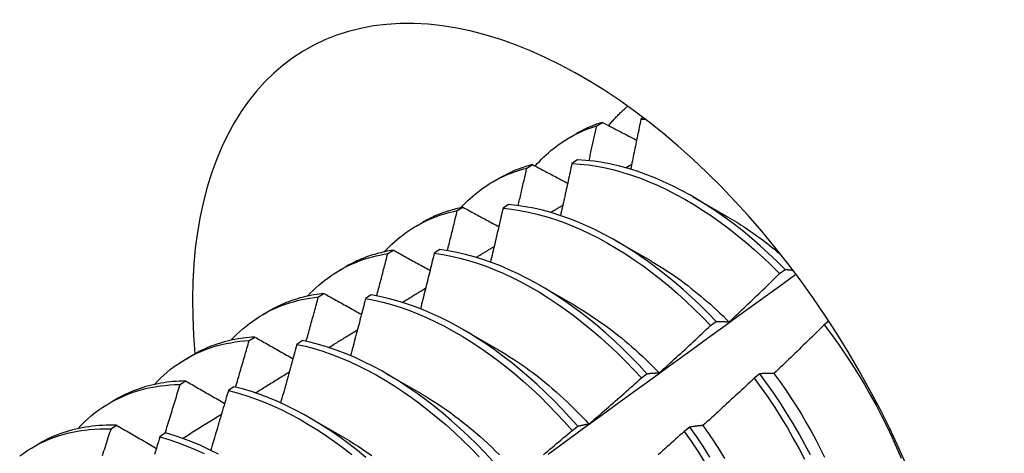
# Model space of a CAD drawing. Header units: inches. Extents: x 142.4 to 168.2, y 51.7 to 83.6.
# Tile 14 of 17: x 151.636 to 152.083, y 66.781 to 66.978. Entities that reach past the tile are written whole.
import ezdxf

# ---------------------------------------------------------------- set-up
doc = ezdxf.new("R2010")
doc.units = ezdxf.units.IN
doc.header["$MEASUREMENT"] = 0
doc.layers.add('Visible Edges(ANSI)', color=7, linetype='Continuous', lineweight=25)

msp = doc.modelspace()

# ---------------------------------------------------------------- linework, layer by layer
at = {"layer": 'Visible Edges(ANSI)'}
for p, q in [((151.8981, 66.93018), (151.90067, 66.93173)), ((151.91927, 66.93386), (151.91816, 66.93315)), ((151.88578, 66.9248), (151.88859, 66.92643)), ((151.88937, 66.91463), (151.88684, 66.913)), ((151.86641, 66.91097), (151.86897, 66.91252)), ((151.91117, 66.9111), (151.914, 66.91279)), ((151.85098, 66.90471), (151.85379, 66.90634)), ((151.94156, 66.89804), (151.95757, 66.88882)), ((151.83479, 66.8916), (151.83734, 66.89317)), ((151.85809, 66.89434), (151.85557, 66.89269)), ((151.81618, 66.88462), (151.81899, 66.88625)), ((151.90676, 66.87795), (151.92277, 66.86873)), ((151.80323, 66.87208), (151.80578, 66.87366)), ((151.82686, 66.87389), (151.82434, 66.87223)), ((151.78138, 66.86453), (151.78419, 66.86615)), ((151.98116, 66.86303), (151.98369, 66.86493)), ((151.87196, 66.85785), (151.88798, 66.84864)), ((151.77174, 66.85241), (151.77428, 66.854)), ((151.79566, 66.85329), (151.79314, 66.85162)), ((151.74658, 66.84444), (151.7494, 66.84606)), ((151.83716, 66.83776), (151.85318, 66.82855)), ((151.94981, 66.83935), (151.95234, 66.84127)), ((152.00356, 66.84135), (152.0014, 66.83971)), ((151.7403, 66.83258), (151.74284, 66.83419)), ((151.76451, 66.83254), (151.76199, 66.83086)), ((151.71178, 66.82435), (151.7146, 66.82597)), ((151.80237, 66.81767), (151.81838, 66.80846)), ((151.91841, 66.81559), (151.92095, 66.81751)), ((151.97223, 66.81749), (151.96967, 66.81554)), ((151.70892, 66.8126), (151.71146, 66.81422)), ((151.73338, 66.81163), (151.73087, 66.80994)), ((151.67699, 66.80426), (151.6798, 66.80588)), ((151.76757, 66.79758), (151.78358, 66.78836)), ((151.67759, 66.79247), (151.68012, 66.7941)), ((151.88695, 66.79174), (151.88949, 66.79367)), ((151.94044, 66.79326), (151.93787, 66.7913)), ((151.70229, 66.79058), (151.69978, 66.78887)), ((151.64219, 66.78417), (151.645, 66.78579))]:
    msp.add_line(p, q, dxfattribs=at)
at = {"layer": 'Visible Edges(ANSI)', "flags": 128}
for points in [[(151.90351, 66.93024), (151.90385, 66.93065), (151.90418, 66.93105), (151.90452, 66.93145), (151.90486, 66.93185), (151.90521, 66.93224), (151.90555, 66.93263), (151.9059, 66.93302), (151.90626, 66.9334), (151.90661, 66.93378), (151.90697, 66.93416), (151.90733, 66.93453), (151.90769, 66.9349), (151.90805, 66.93527), (151.90842, 66.93563), (151.90879, 66.93599), (151.90916, 66.93635), (151.90953, 66.9367), (151.90991, 66.93705), (151.91029, 66.9374), (151.91067, 66.93774), (151.91105, 66.93808), (151.91144, 66.93841), (151.91183, 66.93874), (151.91222, 66.93907)], [(151.90067, 66.93173), (151.90014, 66.93156), (151.89961, 66.93138), (151.89908, 66.9312), (151.89856, 66.93102), (151.89804, 66.93083), (151.89752, 66.93064), (151.89701, 66.93045), (151.89649, 66.93025), (151.89598, 66.93004), (151.89547, 66.92983), (151.89496, 66.92962), (151.89446, 66.9294), (151.89396, 66.92917), (151.89346, 66.92895), (151.89296, 66.92871), (151.89246, 66.92848), (151.89197, 66.92824), (151.89148, 66.92799), (151.89099, 66.92774), (151.89051, 66.92749), (151.89002, 66.92723), (151.88954, 66.92697), (151.88907, 66.9267), (151.88859, 66.92643)], [(151.90067, 66.93173), (151.90131, 66.93139), (151.90196, 66.93105), (151.9026, 66.93072), (151.90325, 66.93038), (151.90389, 66.93004), (151.90454, 66.92971), (151.90519, 66.92937), (151.90584, 66.92903), (151.90648, 66.9287), (151.90713, 66.92836), (151.90778, 66.92802), (151.90843, 66.92769), (151.90908, 66.92735), (151.90973, 66.92701), (151.91038, 66.92668), (151.91103, 66.92634), (151.91168, 66.926), (151.91233, 66.92567), (151.91298, 66.92533), (151.91363, 66.92499), (151.91428, 66.92465), (151.91493, 66.92432), (151.91559, 66.92398), (151.91624, 66.92364)], [(151.91816, 66.93315), (151.91797, 66.93221), (151.91778, 66.93126), (151.91759, 66.93032), (151.9174, 66.92937), (151.91721, 66.92842), (151.91702, 66.92748), (151.91683, 66.92653), (151.91663, 66.92558), (151.91644, 66.92464), (151.91625, 66.92369), (151.91605, 66.92274), (151.91586, 66.9218), (151.91567, 66.92085), (151.91547, 66.9199), (151.91528, 66.91895), (151.91508, 66.91801), (151.91489, 66.91706), (151.91469, 66.91611), (151.91449, 66.91516), (151.9143, 66.91421), (151.9141, 66.91326), (151.9139, 66.91232), (151.9137, 66.91137), (151.9135, 66.91042)], [(151.91816, 66.93315), (151.91825, 66.93315), (151.91834, 66.93315), (151.91842, 66.93315), (151.91851, 66.93315), (151.91859, 66.93315), (151.91868, 66.93315), (151.91876, 66.93315), (151.91885, 66.93315), (151.91893, 66.93315), (151.91902, 66.93315), (151.9191, 66.93315), (151.91919, 66.93315), (151.91928, 66.93315), (151.91936, 66.93315), (151.91945, 66.93315), (151.91953, 66.93315), (151.91962, 66.93315), (151.91971, 66.93314), (151.91979, 66.93314), (151.91988, 66.93314), (151.91996, 66.93314), (151.92005, 66.93314), (151.92014, 66.93314), (151.92022, 66.93314)], [(151.87017, 66.91188), (151.87113, 66.91296), (151.87211, 66.91401), (151.87311, 66.91504), (151.87413, 66.91604), (151.87516, 66.91701), (151.87622, 66.91795), (151.87729, 66.91887), (151.87838, 66.91976), (151.87949, 66.92062), (151.88062, 66.92146), (151.88176, 66.92227), (151.88292, 66.92305), (151.8841, 66.9238), (151.88529, 66.92452), (151.8865, 66.92522), (151.88773, 66.92588), (151.88897, 66.92652), (151.89023, 66.92713), (151.89151, 66.92771), (151.8928, 66.92826), (151.8941, 66.92879), (151.89542, 66.92928), (151.89675, 66.92974), (151.8981, 66.93018)], [(151.89464, 66.91427), (151.89479, 66.91494), (151.89493, 66.9156), (151.89508, 66.91626), (151.89522, 66.91693), (151.89537, 66.91759), (151.89552, 66.91825), (151.89566, 66.91892), (151.89581, 66.91958), (151.89595, 66.92024), (151.8961, 66.92091), (151.89624, 66.92157), (151.89639, 66.92223), (151.89653, 66.92289), (151.89667, 66.92356), (151.89682, 66.92422), (151.89696, 66.92488), (151.8971, 66.92554), (151.89725, 66.92621), (151.89739, 66.92687), (151.89753, 66.92753), (151.89768, 66.92819), (151.89782, 66.92886), (151.89796, 66.92952), (151.8981, 66.93018)], [(151.98369, 66.86493), (151.97996, 66.86863), (151.97619, 66.8722), (151.97236, 66.87566), (151.9685, 66.879), (151.96459, 66.88221), (151.96065, 66.88528), (151.95669, 66.88823), (151.9527, 66.89103), (151.94869, 66.89369), (151.94466, 66.8962), (151.94063, 66.89857), (151.93659, 66.90078), (151.93254, 66.90284), (151.92851, 66.90474), (151.92448, 66.90648), (151.92046, 66.90806), (151.91646, 66.90948), (151.91249, 66.91072), (151.90854, 66.9118), (151.90463, 66.91271), (151.90075, 66.91345), (151.89691, 66.91402), (151.89311, 66.91441), (151.88937, 66.91463)], [(151.83643, 66.89298), (151.83746, 66.89407), (151.83851, 66.89514), (151.83958, 66.89618), (151.84067, 66.8972), (151.84179, 66.89818), (151.84292, 66.89913), (151.84407, 66.90005), (151.84524, 66.90094), (151.84643, 66.9018), (151.84764, 66.90264), (151.84887, 66.90344), (151.85011, 66.9042), (151.85138, 66.90494), (151.85266, 66.90565), (151.85396, 66.90632), (151.85528, 66.90697), (151.85661, 66.90758), (151.85797, 66.90816), (151.85933, 66.90871), (151.86072, 66.90922), (151.86212, 66.90971), (151.86354, 66.91016), (151.86497, 66.91058), (151.86641, 66.91097)], [(151.86897, 66.91252), (151.8683, 66.91235), (151.86763, 66.91216), (151.86696, 66.91197), (151.8663, 66.91177), (151.86564, 66.91156), (151.86499, 66.91135), (151.86434, 66.91113), (151.86369, 66.9109), (151.86304, 66.91067), (151.8624, 66.91043), (151.86176, 66.91018), (151.86113, 66.90993), (151.86049, 66.90966), (151.85987, 66.9094), (151.85924, 66.90912), (151.85862, 66.90884), (151.858, 66.90855), (151.85739, 66.90825), (151.85678, 66.90795), (151.85618, 66.90764), (151.85557, 66.90733), (151.85498, 66.907), (151.85438, 66.90667), (151.85379, 66.90634)], [(151.86246, 66.89388), (151.86262, 66.8946), (151.86279, 66.89531), (151.86296, 66.89602), (151.86312, 66.89673), (151.86329, 66.89744), (151.86346, 66.89816), (151.86362, 66.89887), (151.86379, 66.89958), (151.86396, 66.90029), (151.86412, 66.901), (151.86429, 66.90172), (151.86445, 66.90243), (151.86462, 66.90314), (151.86478, 66.90385), (151.86494, 66.90456), (151.86511, 66.90527), (151.86527, 66.90599), (151.86544, 66.9067), (151.8656, 66.90741), (151.86576, 66.90812), (151.86593, 66.90883), (151.86609, 66.90954), (151.86625, 66.91025), (151.86641, 66.91097)], [(151.86897, 66.91252), (151.86963, 66.91217), (151.87029, 66.91182), (151.87095, 66.91147), (151.87161, 66.91112), (151.87227, 66.91077), (151.87294, 66.91042), (151.8736, 66.91007), (151.87426, 66.90971), (151.87492, 66.90936), (151.87559, 66.90901), (151.87625, 66.90866), (151.87692, 66.90831), (151.87758, 66.90796), (151.87824, 66.9076), (151.87891, 66.90725), (151.87958, 66.9069), (151.88024, 66.90655), (151.88091, 66.9062), (151.88158, 66.90584), (151.88224, 66.90549), (151.88291, 66.90514), (151.88358, 66.90479), (151.88425, 66.90444), (151.88492, 66.90408)], [(151.88684, 66.913), (151.88663, 66.91202), (151.88642, 66.91103), (151.88621, 66.91005), (151.886, 66.90907), (151.88578, 66.90809), (151.88557, 66.9071), (151.88536, 66.90612), (151.88514, 66.90513), (151.88493, 66.90415), (151.88472, 66.90317), (151.8845, 66.90218), (151.88428, 66.9012), (151.88407, 66.90022), (151.88385, 66.89923), (151.88364, 66.89825), (151.88342, 66.89726), (151.8832, 66.89628), (151.88298, 66.89529), (151.88277, 66.89431), (151.88255, 66.89332), (151.88233, 66.89234), (151.88211, 66.89135), (151.88189, 66.89037), (151.88167, 66.88938)], [(151.88684, 66.913), (151.89059, 66.91277), (151.89439, 66.91236), (151.89823, 66.91178), (151.90211, 66.91103), (151.90603, 66.9101), (151.90998, 66.90901), (151.91396, 66.90775), (151.91796, 66.90632), (151.92197, 66.90473), (151.926, 66.90298), (151.93004, 66.90107), (151.93408, 66.899), (151.93812, 66.89677), (151.94216, 66.8944), (151.94618, 66.89187), (151.95019, 66.8892), (151.95418, 66.88638), (151.95814, 66.88343), (151.96208, 66.88034), (151.96598, 66.87713), (151.96984, 66.87378), (151.97366, 66.87031), (151.97744, 66.86673), (151.98116, 66.86303)], [(151.80163, 66.87288), (151.80276, 66.87408), (151.8039, 66.87524), (151.80508, 66.87637), (151.80627, 66.87746), (151.80749, 66.87852), (151.80874, 66.87954), (151.81001, 66.88053), (151.8113, 66.88148), (151.81261, 66.88239), (151.81395, 66.88327), (151.8153, 66.88411), (151.81668, 66.88491), (151.81808, 66.88568), (151.81951, 66.8864), (151.82095, 66.8871), (151.82241, 66.88775), (151.82389, 66.88836), (151.82539, 66.88894), (151.82692, 66.88948), (151.82845, 66.88998), (151.83001, 66.89044), (151.83159, 66.89087), (151.83318, 66.89125), (151.83479, 66.8916)], [(151.83734, 66.89317), (151.83652, 66.893), (151.83571, 66.89281), (151.8349, 66.89262), (151.83409, 66.89241), (151.83329, 66.8922), (151.83249, 66.89197), (151.8317, 66.89174), (151.83091, 66.89149), (151.83013, 66.89124), (151.82935, 66.89098), (151.82858, 66.8907), (151.82781, 66.89042), (151.82705, 66.89012), (151.82629, 66.88982), (151.82554, 66.88951), (151.82479, 66.88918), (151.82405, 66.88885), (151.82331, 66.88851), (151.82257, 66.88815), (151.82185, 66.88779), (151.82113, 66.88742), (151.82041, 66.88704), (151.8197, 66.88665), (151.81899, 66.88625)], [(151.83032, 66.87341), (151.83051, 66.87416), (151.8307, 66.87492), (151.83088, 66.87568), (151.83107, 66.87644), (151.83126, 66.8772), (151.83145, 66.87796), (151.83164, 66.87871), (151.83183, 66.87947), (151.83201, 66.88023), (151.8322, 66.88099), (151.83239, 66.88175), (151.83257, 66.88251), (151.83276, 66.88326), (151.83295, 66.88402), (151.83313, 66.88478), (151.83332, 66.88554), (151.8335, 66.8863), (151.83369, 66.88705), (151.83387, 66.88781), (151.83406, 66.88857), (151.83424, 66.88933), (151.83442, 66.89008), (151.83461, 66.89084), (151.83479, 66.8916)], [(151.83734, 66.89317), (151.83802, 66.89281), (151.83869, 66.89244), (151.83937, 66.89207), (151.84004, 66.89171), (151.84072, 66.89134), (151.8414, 66.89098), (151.84207, 66.89061), (151.84275, 66.89024), (151.84343, 66.88988), (151.84411, 66.88951), (151.84479, 66.88914), (151.84547, 66.88878), (151.84615, 66.88841), (151.84683, 66.88804), (151.84751, 66.88768), (151.84819, 66.88731), (151.84887, 66.88694), (151.84955, 66.88658), (151.85023, 66.88621), (151.85092, 66.88584), (151.8516, 66.88548), (151.85228, 66.88511), (151.85297, 66.88474), (151.85365, 66.88437)], [(151.85557, 66.89269), (151.85533, 66.89168), (151.8551, 66.89066), (151.85487, 66.88964), (151.85463, 66.88862), (151.8544, 66.88761), (151.85416, 66.88659), (151.85393, 66.88557), (151.85369, 66.88455), (151.85346, 66.88353), (151.85322, 66.88251), (151.85298, 66.8815), (151.85275, 66.88048), (151.85251, 66.87946), (151.85227, 66.87844), (151.85203, 66.87742), (151.85179, 66.8764), (151.85155, 66.87538), (151.85131, 66.87437), (151.85107, 66.87335), (151.85083, 66.87233), (151.85059, 66.87131), (151.85035, 66.87029), (151.8501, 66.86927), (151.84986, 66.86825)], [(151.85557, 66.89269), (151.85936, 66.8923), (151.8632, 66.89173), (151.86708, 66.89098), (151.871, 66.89007), (151.87494, 66.88899), (151.87892, 66.88774), (151.88292, 66.88632), (151.88693, 66.88474), (151.89096, 66.883), (151.895, 66.88109), (151.89904, 66.87903), (151.90308, 66.87682), (151.90712, 66.87445), (151.91114, 66.87193), (151.91515, 66.86927), (151.91914, 66.86646), (151.92311, 66.86352), (151.92705, 66.86044), (151.93095, 66.85723), (151.93482, 66.85389), (151.93864, 66.85043), (151.94241, 66.84685), (151.94614, 66.84316), (151.94981, 66.83935)], [(151.95234, 66.84127), (151.94867, 66.84506), (151.94494, 66.84875), (151.94116, 66.85232), (151.93734, 66.85577), (151.93347, 66.8591), (151.92956, 66.8623), (151.92562, 66.86537), (151.92165, 66.86831), (151.91766, 66.8711), (151.91365, 66.87375), (151.90962, 66.87626), (151.90559, 66.87861), (151.90155, 66.88082), (151.89751, 66.88287), (151.89347, 66.88476), (151.88944, 66.88649), (151.88543, 66.88806), (151.88143, 66.88946), (151.87746, 66.8907), (151.87351, 66.89177), (151.8696, 66.89267), (151.86572, 66.8934), (151.86188, 66.89396), (151.85809, 66.89434)], [(151.87719, 66.89078), (151.87742, 66.89092), (151.87765, 66.89105), (151.87788, 66.89119), (151.87811, 66.89133), (151.87834, 66.89147), (151.87857, 66.89161), (151.8788, 66.89175), (151.87903, 66.89189), (151.87926, 66.89202), (151.87949, 66.89216), (151.87972, 66.8923), (151.87995, 66.89244), (151.88019, 66.89258), (151.88042, 66.89272), (151.88065, 66.89286), (151.88088, 66.89299), (151.88111, 66.89313), (151.88134, 66.89327), (151.88157, 66.89341), (151.8818, 66.89355), (151.88203, 66.89369), (151.88226, 66.89382), (151.88249, 66.89396), (151.88272, 66.8941)], [(151.95758, 66.88877), (151.9586, 66.88818), (151.95963, 66.88758), (151.96065, 66.88697), (151.96167, 66.88634), (151.96269, 66.8857), (151.96371, 66.88506), (151.96473, 66.8844), (151.96574, 66.88373), (151.96676, 66.88305), (151.96777, 66.88236), (151.96878, 66.88166), (151.96979, 66.88095), (151.9708, 66.88023), (151.97181, 66.87949), (151.97281, 66.87875), (151.97382, 66.878), (151.97481, 66.87723), (151.97581, 66.87646), (151.97681, 66.87567), (151.9778, 66.87488), (151.97879, 66.87408), (151.97978, 66.87326), (151.98076, 66.87244), (151.98174, 66.87161)], [(151.80578, 66.87366), (151.80481, 66.87351), (151.80384, 66.87333), (151.80288, 66.87315), (151.80193, 66.87295), (151.80098, 66.87274), (151.80004, 66.87251), (151.7991, 66.87227), (151.79817, 66.87202), (151.79725, 66.87175), (151.79633, 66.87147), (151.79542, 66.87118), (151.79452, 66.87087), (151.79362, 66.87055), (151.79273, 66.87022), (151.79184, 66.86987), (151.79096, 66.86951), (151.79009, 66.86914), (151.78923, 66.86875), (151.78837, 66.86835), (151.78752, 66.86794), (151.78668, 66.86751), (151.78584, 66.86707), (151.78501, 66.86662), (151.78419, 66.86615)], [(151.80578, 66.87366), (151.80647, 66.87328), (151.80716, 66.8729), (151.80785, 66.87252), (151.80854, 66.87214), (151.80923, 66.87176), (151.80992, 66.87138), (151.81061, 66.871), (151.81131, 66.87062), (151.812, 66.87024), (151.81269, 66.86986), (151.81339, 66.86948), (151.81408, 66.8691), (151.81478, 66.86872), (151.81547, 66.86834), (151.81617, 66.86795), (151.81686, 66.86757), (151.81756, 66.86719), (151.81826, 66.86681), (151.81895, 66.86643), (151.81965, 66.86605), (151.82035, 66.86566), (151.82105, 66.86528), (151.82175, 66.8649), (151.82245, 66.86452)], [(151.92095, 66.81751), (151.91733, 66.82141), (151.91365, 66.8252), (151.90992, 66.82887), (151.90614, 66.83244), (151.90231, 66.83588), (151.89844, 66.8392), (151.89453, 66.8424), (151.89059, 66.84546), (151.88662, 66.84838), (151.88263, 66.85117), (151.87861, 66.85381), (151.87459, 66.85631), (151.87055, 66.85866), (151.86651, 66.86085), (151.86247, 66.86289), (151.85843, 66.86478), (151.8544, 66.8665), (151.85039, 66.86806), (151.84639, 66.86945), (151.84242, 66.87068), (151.83848, 66.87174), (151.83457, 66.87263), (151.83069, 66.87335), (151.82686, 66.87389)], [(151.8434, 66.87039), (151.84374, 66.87059), (151.84408, 66.8708), (151.84442, 66.87101), (151.84476, 66.87121), (151.8451, 66.87142), (151.84544, 66.87162), (151.84577, 66.87183), (151.84611, 66.87203), (151.84645, 66.87224), (151.84679, 66.87244), (151.84713, 66.87265), (151.84747, 66.87285), (151.84781, 66.87306), (151.84815, 66.87326), (151.84849, 66.87347), (151.84882, 66.87367), (151.84916, 66.87388), (151.8495, 66.87408), (151.84984, 66.87429), (151.85018, 66.87449), (151.85052, 66.8747), (151.85086, 66.8749), (151.8512, 66.87511), (151.85154, 66.87531)], [(151.76683, 66.85279), (151.76805, 66.85409), (151.7693, 66.85534), (151.77057, 66.85655), (151.77188, 66.85772), (151.77321, 66.85885), (151.77457, 66.85994), (151.77595, 66.86099), (151.77736, 66.86199), (151.7788, 66.86295), (151.78027, 66.86387), (151.78176, 66.86475), (151.78327, 66.86558), (151.78481, 66.86637), (151.78638, 66.86711), (151.78797, 66.86781), (151.78958, 66.86846), (151.79121, 66.86907), (151.79287, 66.86964), (151.79454, 66.87016), (151.79624, 66.87063), (151.79796, 66.87106), (151.7997, 66.87145), (151.80146, 66.87179), (151.80323, 66.87208)], [(151.79822, 66.85284), (151.79843, 66.85364), (151.79864, 66.85445), (151.79886, 66.85525), (151.79907, 66.85605), (151.79928, 66.85685), (151.79949, 66.85765), (151.7997, 66.85846), (151.79991, 66.85926), (151.80012, 66.86006), (151.80033, 66.86086), (151.80054, 66.86166), (151.80075, 66.86246), (151.80096, 66.86327), (151.80117, 66.86407), (151.80137, 66.86487), (151.80158, 66.86567), (151.80179, 66.86647), (151.802, 66.86727), (151.8022, 66.86807), (151.80241, 66.86888), (151.80262, 66.86968), (151.80282, 66.87048), (151.80303, 66.87128), (151.80323, 66.87208)], [(151.82434, 66.87223), (151.82408, 66.87118), (151.82382, 66.87013), (151.82357, 66.86908), (151.82331, 66.86803), (151.82305, 66.86698), (151.8228, 66.86593), (151.82254, 66.86488), (151.82228, 66.86383), (151.82202, 66.86278), (151.82176, 66.86173), (151.8215, 66.86068), (151.82124, 66.85963), (151.82098, 66.85858), (151.82072, 66.85753), (151.82046, 66.85648), (151.82019, 66.85543), (151.81993, 66.85438), (151.81967, 66.85333), (151.8194, 66.85228), (151.81914, 66.85122), (151.81887, 66.85017), (151.81861, 66.84912), (151.81834, 66.84807), (151.81808, 66.84702)], [(151.82434, 66.87223), (151.82817, 66.87167), (151.83205, 66.87094), (151.83596, 66.87004), (151.83991, 66.86897), (151.84389, 66.86773), (151.84788, 66.86632), (151.8519, 66.86475), (151.85593, 66.86302), (151.85996, 66.86112), (151.864, 66.85907), (151.86805, 66.85686), (151.87208, 66.8545), (151.87611, 66.85199), (151.88012, 66.84934), (151.88411, 66.84654), (151.88808, 66.84361), (151.89202, 66.84054), (151.89592, 66.83733), (151.89979, 66.834), (151.90361, 66.83055), (151.90739, 66.82697), (151.91112, 66.82329), (151.91479, 66.81949), (151.91841, 66.81559)], [(151.92277, 66.86872), (151.9243, 66.86782), (151.92582, 66.8669), (151.92734, 66.86596), (151.92886, 66.86499), (151.93038, 66.864), (151.9319, 66.86298), (151.93341, 66.86194), (151.93492, 66.86088), (151.93642, 66.8598), (151.93792, 66.85869), (151.93942, 66.85756), (151.94091, 66.8564), (151.9424, 66.85523), (151.94388, 66.85403), (151.94535, 66.85282), (151.94682, 66.85158), (151.94828, 66.85032), (151.94974, 66.84904), (151.95119, 66.84775), (151.95263, 66.84643), (151.95406, 66.84509), (151.95548, 66.84374), (151.9569, 66.84237), (151.95831, 66.84098)], [(151.98369, 66.86493), (151.98383, 66.86492), (151.98398, 66.86491), (151.98413, 66.86489), (151.98427, 66.86488), (151.98442, 66.86486), (151.98457, 66.86485), (151.98471, 66.86483), (151.98486, 66.86482), (151.98501, 66.8648), (151.98516, 66.86478), (151.9853, 66.86477), (151.98545, 66.86475), (151.9856, 66.86473), (151.98575, 66.86472), (151.9859, 66.8647), (151.98605, 66.86468), (151.9862, 66.86466), (151.98635, 66.86464), (151.9865, 66.86462), (151.98665, 66.8646), (151.9868, 66.86458), (151.98695, 66.86456), (151.9871, 66.86454), (151.98725, 66.86452)], [(151.876, 66.78097), (151.88406, 66.78684), (151.89212, 66.79271), (151.90018, 66.79857), (151.90823, 66.80443), (151.91628, 66.81028), (151.92433, 66.81612), (151.93237, 66.82197), (151.94041, 66.8278), (151.94845, 66.83363), (151.95649, 66.83946), (151.96452, 66.84528), (151.97255, 66.85109), (151.98058, 66.8569), (151.98861, 66.86271)], [(151.95832, 66.84102), (151.95928, 66.84193), (151.96024, 66.84284), (151.9612, 66.84375), (151.96216, 66.84466), (151.96312, 66.84557), (151.96407, 66.84648), (151.96503, 66.84739), (151.96598, 66.8483), (151.96694, 66.84922), (151.96789, 66.85013), (151.96884, 66.85105), (151.9698, 66.85196), (151.97075, 66.85288), (151.9717, 66.8538), (151.97265, 66.85472), (151.9736, 66.85564), (151.97454, 66.85656), (151.97549, 66.85748), (151.97644, 66.8584), (151.97738, 66.85932), (151.97833, 66.86025), (151.97927, 66.86117), (151.98021, 66.8621), (151.98116, 66.86303)], [(151.80981, 66.84993), (151.81025, 66.8502), (151.81069, 66.85047), (151.81113, 66.85074), (151.81158, 66.85102), (151.81202, 66.85129), (151.81246, 66.85156), (151.81291, 66.85183), (151.81335, 66.8521), (151.81379, 66.85237), (151.81424, 66.85264), (151.81468, 66.85291), (151.81512, 66.85318), (151.81557, 66.85345), (151.81601, 66.85372), (151.81645, 66.85399), (151.8169, 66.85426), (151.81734, 66.85453), (151.81778, 66.85481), (151.81823, 66.85508), (151.81867, 66.85535), (151.81911, 66.85562), (151.81956, 66.85589), (151.82, 66.85616), (151.82044, 66.85643)], [(151.73204, 66.8327), (151.73335, 66.83409), (151.73469, 66.83544), (151.73607, 66.83673), (151.73748, 66.83798), (151.73892, 66.83918), (151.7404, 66.84034), (151.74191, 66.84144), (151.74344, 66.84249), (151.74501, 66.8435), (151.74661, 66.84445), (151.74823, 66.84536), (151.74989, 66.84621), (151.75157, 66.84701), (151.75328, 66.84776), (151.75501, 66.84846), (151.75678, 66.84911), (151.75856, 66.84971), (151.76038, 66.85025), (151.76221, 66.85074), (151.76407, 66.85118), (151.76596, 66.85157), (151.76786, 66.8519), (151.76979, 66.85218), (151.77174, 66.85241)], [(151.77428, 66.854), (151.77315, 66.85388), (151.77203, 66.85373), (151.77092, 66.85356), (151.76981, 66.85338), (151.76872, 66.85318), (151.76762, 66.85296), (151.76654, 66.85273), (151.76546, 66.85248), (151.7644, 66.8522), (151.76334, 66.85192), (151.76228, 66.85161), (151.76124, 66.85129), (151.7602, 66.85095), (151.75918, 66.85059), (151.75816, 66.85021), (151.75715, 66.84982), (151.75615, 66.84941), (151.75515, 66.84899), (151.75417, 66.84854), (151.7532, 66.84808), (151.75223, 66.8476), (151.75128, 66.84711), (151.75033, 66.84659), (151.7494, 66.84606)], [(151.76616, 66.83219), (151.7664, 66.83303), (151.76664, 66.83388), (151.76687, 66.83472), (151.76711, 66.83556), (151.76734, 66.8364), (151.76758, 66.83725), (151.76781, 66.83809), (151.76804, 66.83893), (151.76828, 66.83977), (151.76851, 66.84062), (151.76874, 66.84146), (151.76898, 66.8423), (151.76921, 66.84314), (151.76944, 66.84399), (151.76967, 66.84483), (151.7699, 66.84567), (151.77013, 66.84651), (151.77036, 66.84736), (151.77059, 66.8482), (151.77082, 66.84904), (151.77105, 66.84988), (151.77128, 66.85073), (151.77151, 66.85157), (151.77174, 66.85241)], [(151.77428, 66.854), (151.77499, 66.85361), (151.77569, 66.85322), (151.77639, 66.85282), (151.7771, 66.85243), (151.7778, 66.85203), (151.77851, 66.85164), (151.77921, 66.85124), (151.77992, 66.85085), (151.78063, 66.85045), (151.78134, 66.85006), (151.78204, 66.84966), (151.78275, 66.84927), (151.78346, 66.84887), (151.78417, 66.84848), (151.78488, 66.84808), (151.78559, 66.84768), (151.78631, 66.84729), (151.78702, 66.84689), (151.78773, 66.84649), (151.78844, 66.8461), (151.78916, 66.8457), (151.78987, 66.8453), (151.79058, 66.84491), (151.7913, 66.84451)], [(151.79314, 66.85162), (151.79287, 66.85054), (151.79259, 66.84946), (151.79231, 66.84838), (151.79203, 66.8473), (151.79175, 66.84622), (151.79146, 66.84514), (151.79118, 66.84406), (151.7909, 66.84298), (151.79062, 66.8419), (151.79033, 66.84082), (151.79005, 66.83974), (151.78977, 66.83866), (151.78948, 66.83758), (151.78919, 66.8365), (151.78891, 66.83542), (151.78862, 66.83434), (151.78834, 66.83326), (151.78805, 66.83218), (151.78776, 66.83109), (151.78747, 66.83001), (151.78718, 66.82893), (151.78689, 66.82785), (151.7866, 66.82677), (151.78631, 66.82569)], [(151.79314, 66.85162), (151.79702, 66.8509), (151.80093, 66.85001), (151.80488, 66.84894), (151.80885, 66.84771), (151.81285, 66.84632), (151.81686, 66.84476), (151.82089, 66.84303), (151.82493, 66.84115), (151.82897, 66.8391), (151.83301, 66.83691), (151.83704, 66.83456), (151.84107, 66.83206), (151.84508, 66.82941), (151.84907, 66.82662), (151.85304, 66.82369), (151.85698, 66.82063), (151.86089, 66.81743), (151.86476, 66.81411), (151.86859, 66.81066), (151.87237, 66.8071), (151.8761, 66.80342), (151.87978, 66.79963), (151.88339, 66.79573), (151.88695, 66.79174)], [(151.88949, 66.79367), (151.88593, 66.79766), (151.88231, 66.80154), (151.87863, 66.80533), (151.8749, 66.809), (151.87111, 66.81255), (151.86728, 66.81599), (151.86341, 66.81931), (151.8595, 66.82249), (151.85555, 66.82554), (151.85158, 66.82846), (151.84759, 66.83124), (151.84358, 66.83388), (151.83955, 66.83636), (151.83551, 66.8387), (151.83147, 66.84089), (151.82743, 66.84292), (151.82339, 66.84479), (151.81937, 66.8465), (151.81535, 66.84805), (151.81136, 66.84944), (151.80739, 66.85065), (151.80345, 66.8517), (151.79954, 66.85258), (151.79566, 66.85329)], [(151.88796, 66.84859), (151.88963, 66.84761), (151.89129, 66.84661), (151.89295, 66.84557), (151.89461, 66.84451), (151.89626, 66.84342), (151.89791, 66.84231), (151.89956, 66.84116), (151.9012, 66.83999), (151.90284, 66.83879), (151.90447, 66.83757), (151.9061, 66.83632), (151.90772, 66.83505), (151.90933, 66.83375), (151.91094, 66.83242), (151.91253, 66.83107), (151.91412, 66.8297), (151.9157, 66.8283), (151.91728, 66.82688), (151.91884, 66.82544), (151.92039, 66.82397), (151.92194, 66.82248), (151.92347, 66.82097), (151.92499, 66.81944), (151.9265, 66.81788)], [(151.9265, 66.81789), (151.92748, 66.81878), (151.92846, 66.81966), (151.92944, 66.82055), (151.93042, 66.82144), (151.93139, 66.82232), (151.93237, 66.82321), (151.93335, 66.8241), (151.93432, 66.82499), (151.93529, 66.82588), (151.93627, 66.82677), (151.93724, 66.82767), (151.93821, 66.82856), (151.93918, 66.82945), (151.94015, 66.83035), (151.94112, 66.83125), (151.94209, 66.83214), (151.94306, 66.83304), (151.94402, 66.83394), (151.94499, 66.83484), (151.94595, 66.83574), (151.94692, 66.83664), (151.94788, 66.83755), (151.94885, 66.83845), (151.94981, 66.83935)], [(151.95234, 66.84127), (151.95258, 66.84127), (151.95283, 66.84127), (151.95307, 66.84127), (151.95331, 66.84127), (151.95356, 66.84127), (151.9538, 66.84126), (151.95405, 66.84126), (151.9543, 66.84125), (151.95454, 66.84125), (151.95479, 66.84124), (151.95504, 66.84123), (151.95529, 66.84122), (151.95554, 66.84121), (151.95579, 66.8412), (151.95604, 66.84119), (151.95629, 66.84117), (151.95654, 66.84116), (151.95679, 66.84114), (151.95705, 66.84112), (151.9573, 66.84111), (151.95756, 66.84109), (151.95781, 66.84107), (151.95807, 66.84105), (151.95832, 66.84102)], [(152.0014, 66.83971), (152.00045, 66.83878), (151.99951, 66.83785), (151.99857, 66.83692), (151.99762, 66.83599), (151.99668, 66.83506), (151.99573, 66.83413), (151.99479, 66.83321), (151.99384, 66.83228), (151.99289, 66.83135), (151.99194, 66.83043), (151.99099, 66.82951), (151.99004, 66.82859), (151.98909, 66.82766), (151.98814, 66.82674), (151.98719, 66.82582), (151.98623, 66.8249), (151.98528, 66.82399), (151.98433, 66.82307), (151.98337, 66.82215), (151.98241, 66.82124), (151.98146, 66.82032), (151.9805, 66.81941), (151.97954, 66.8185), (151.97858, 66.81759)], [(152.0014, 66.83971), (152.00466, 66.83537), (152.00784, 66.83095), (152.01093, 66.82647), (152.01393, 66.82192), (152.01684, 66.81732), (152.01965, 66.81266), (152.02236, 66.80796), (152.02497, 66.80322), (152.02747, 66.79844), (152.02986, 66.79363), (152.03214, 66.78881), (152.03431, 66.78397), (152.03635, 66.77911)], [(151.74284, 66.83419), (151.74155, 66.8341), (151.74028, 66.83399), (151.739, 66.83386), (151.73774, 66.83371), (151.73649, 66.83353), (151.73525, 66.83333), (151.73401, 66.83311), (151.73279, 66.83286), (151.73157, 66.8326), (151.73036, 66.83231), (151.72917, 66.832), (151.72798, 66.83167), (151.7268, 66.83131), (151.72564, 66.83094), (151.72448, 66.83054), (151.72334, 66.83012), (151.72221, 66.82967), (151.72109, 66.82921), (151.71997, 66.82872), (151.71888, 66.82822), (151.71779, 66.82769), (151.71671, 66.82714), (151.71565, 66.82657), (151.7146, 66.82597)], [(151.74284, 66.83419), (151.74356, 66.83378), (151.74428, 66.83338), (151.74499, 66.83297), (151.74571, 66.83256), (151.74643, 66.83215), (151.74715, 66.83174), (151.74787, 66.83133), (151.74859, 66.83092), (151.74931, 66.83051), (151.75004, 66.8301), (151.75076, 66.82969), (151.75148, 66.82928), (151.75221, 66.82887), (151.75293, 66.82846), (151.75365, 66.82805), (151.75438, 66.82764), (151.75511, 66.82723), (151.75583, 66.82682), (151.75656, 66.82641), (151.75729, 66.826), (151.75802, 66.82559), (151.75874, 66.82518), (151.75947, 66.82477), (151.7602, 66.82435)], [(151.77638, 66.8294), (151.77693, 66.82974), (151.77747, 66.83007), (151.77802, 66.83041), (151.77856, 66.83074), (151.7791, 66.83108), (151.77965, 66.83141), (151.78019, 66.83175), (151.78074, 66.83208), (151.78128, 66.83242), (151.78182, 66.83275), (151.78237, 66.83309), (151.78291, 66.83343), (151.78346, 66.83376), (151.784, 66.8341), (151.78455, 66.83443), (151.78509, 66.83477), (151.78563, 66.8351), (151.78618, 66.83544), (151.78672, 66.83577), (151.78727, 66.83611), (151.78781, 66.83644), (151.78836, 66.83678), (151.7889, 66.83711), (151.78944, 66.83745)], [(151.69724, 66.81261), (151.69864, 66.8141), (151.70009, 66.81553), (151.70157, 66.81691), (151.70309, 66.81824), (151.70464, 66.81951), (151.70624, 66.82072), (151.70787, 66.82188), (151.70953, 66.82298), (151.71123, 66.82402), (151.71296, 66.82501), (151.71472, 66.82594), (151.71652, 66.82681), (151.71834, 66.82762), (151.7202, 66.82837), (151.72209, 66.82906), (151.72401, 66.82969), (151.72595, 66.83027), (151.72793, 66.83078), (151.72993, 66.83123), (151.73195, 66.83162), (151.73401, 66.83195), (151.73608, 66.83223), (151.73818, 66.83244), (151.7403, 66.83258)], [(151.73414, 66.81145), (151.73441, 66.81233), (151.73467, 66.81321), (151.73493, 66.81409), (151.73519, 66.81497), (151.73545, 66.81585), (151.73571, 66.81673), (151.73596, 66.81761), (151.73622, 66.81849), (151.73648, 66.81937), (151.73674, 66.82025), (151.737, 66.82114), (151.73725, 66.82202), (151.73751, 66.8229), (151.73776, 66.82378), (151.73802, 66.82466), (151.73828, 66.82554), (151.73853, 66.82642), (151.73878, 66.8273), (151.73904, 66.82818), (151.73929, 66.82906), (151.73955, 66.82994), (151.7398, 66.83082), (151.74005, 66.8317), (151.7403, 66.83258)], [(151.76199, 66.83086), (151.76169, 66.82975), (151.76138, 66.82864), (151.76108, 66.82753), (151.76078, 66.82642), (151.76047, 66.82532), (151.76016, 66.82421), (151.75986, 66.8231), (151.75955, 66.82199), (151.75924, 66.82089), (151.75894, 66.81978), (151.75863, 66.81867), (151.75832, 66.81756), (151.75801, 66.81645), (151.7577, 66.81535), (151.75739, 66.81424), (151.75708, 66.81313), (151.75676, 66.81202), (151.75645, 66.81091), (151.75614, 66.80981), (151.75582, 66.8087), (151.75551, 66.80759), (151.7552, 66.80648), (151.75488, 66.80537), (151.75456, 66.80427)], [(151.76199, 66.83086), (151.7659, 66.82997), (151.76984, 66.82892), (151.77382, 66.8277), (151.77781, 66.82631), (151.78182, 66.82476), (151.78585, 66.82305), (151.78989, 66.82117), (151.79393, 66.81914), (151.79797, 66.81695), (151.80201, 66.81461), (151.80603, 66.81212), (151.81005, 66.80948), (151.81404, 66.8067), (151.81801, 66.80378), (151.82195, 66.80072), (151.82586, 66.79754), (151.82974, 66.79422), (151.83357, 66.79078), (151.83735, 66.78722), (151.84108, 66.78355), (151.84476, 66.77977)], [(151.85092, 66.7778), (151.8473, 66.78168), (151.84361, 66.78546), (151.83988, 66.78912), (151.83609, 66.79267), (151.83225, 66.7961), (151.82838, 66.79941), (151.82447, 66.80258), (151.82052, 66.80563), (151.81655, 66.80854), (151.81255, 66.81131), (151.80854, 66.81394), (151.80451, 66.81642), (151.80047, 66.81875), (151.79643, 66.82092), (151.79239, 66.82294), (151.78836, 66.82481), (151.78433, 66.82651), (151.78032, 66.82805), (151.77632, 66.82942), (151.77236, 66.83063), (151.76841, 66.83167), (151.76451, 66.83254)], [(151.85318, 66.82848), (151.85498, 66.82743), (151.85678, 66.82635), (151.85857, 66.82523), (151.86037, 66.82408), (151.86215, 66.8229), (151.86394, 66.82168), (151.86571, 66.82043), (151.86749, 66.81915), (151.86925, 66.81784), (151.87101, 66.8165), (151.87276, 66.81512), (151.87451, 66.81372), (151.87624, 66.81228), (151.87796, 66.81082), (151.87968, 66.80932), (151.88139, 66.8078), (151.88308, 66.80625), (151.88476, 66.80467), (151.88644, 66.80307), (151.8881, 66.80143), (151.88974, 66.79978), (151.89138, 66.7981), (151.893, 66.79639), (151.89461, 66.79466)], [(151.74313, 66.80879), (151.74377, 66.80919), (151.74441, 66.80959), (151.74505, 66.80999), (151.74569, 66.81039), (151.74634, 66.81079), (151.74698, 66.81119), (151.74762, 66.81159), (151.74826, 66.81199), (151.74891, 66.81239), (151.74955, 66.81279), (151.75019, 66.81319), (151.75083, 66.81358), (151.75148, 66.81398), (151.75212, 66.81438), (151.75276, 66.81478), (151.7534, 66.81518), (151.75405, 66.81558), (151.75469, 66.81598), (151.75533, 66.81638), (151.75597, 66.81677), (151.75662, 66.81717), (151.75726, 66.81757), (151.7579, 66.81797), (151.75854, 66.81837)], [(151.89464, 66.79468), (151.89563, 66.79555), (151.89663, 66.79641), (151.89763, 66.79727), (151.89863, 66.79813), (151.89962, 66.799), (151.90062, 66.79986), (151.90161, 66.80073), (151.90261, 66.8016), (151.9036, 66.80246), (151.90459, 66.80333), (151.90558, 66.8042), (151.90657, 66.80507), (151.90756, 66.80594), (151.90855, 66.80682), (151.90954, 66.80769), (151.91053, 66.80856), (151.91152, 66.80944), (151.9125, 66.81031), (151.91349, 66.81119), (151.91447, 66.81207), (151.91546, 66.81295), (151.91644, 66.81383), (151.91742, 66.81471), (151.91841, 66.81559)], [(151.92095, 66.81751), (151.92117, 66.81754), (151.92139, 66.81757), (151.92162, 66.81759), (151.92185, 66.81762), (151.92207, 66.81764), (151.9223, 66.81766), (151.92253, 66.81769), (151.92276, 66.81771), (151.92299, 66.81773), (151.92322, 66.81774), (151.92345, 66.81776), (151.92368, 66.81778), (151.92391, 66.81779), (151.92414, 66.81781), (151.92438, 66.81782), (151.92461, 66.81783), (151.92485, 66.81785), (151.92508, 66.81786), (151.92532, 66.81786), (151.92555, 66.81787), (151.92579, 66.81788), (151.92603, 66.81789), (151.92626, 66.81789), (151.9265, 66.81789)], [(151.96967, 66.81554), (151.96871, 66.81463), (151.96774, 66.81372), (151.96678, 66.81281), (151.96582, 66.81191), (151.96485, 66.811), (151.96388, 66.8101), (151.96292, 66.80919), (151.96195, 66.80829), (151.96098, 66.80739), (151.96001, 66.80649), (151.95904, 66.80559), (151.95807, 66.80469), (151.9571, 66.80379), (151.95613, 66.80289), (151.95516, 66.802), (151.95418, 66.8011), (151.95321, 66.8002), (151.95224, 66.79931), (151.95126, 66.79842), (151.95028, 66.79753), (151.94931, 66.79663), (151.94833, 66.79574), (151.94735, 66.79485), (151.94637, 66.79397)], [(151.96967, 66.81554), (151.97285, 66.81113), (151.97595, 66.80665), (151.97896, 66.8021), (151.98187, 66.7975), (151.98469, 66.79285), (151.9874, 66.78815), (151.99002, 66.78341), (151.99252, 66.77863)], [(151.97858, 66.81759), (151.97831, 66.81759), (151.97804, 66.8176), (151.97777, 66.8176), (151.9775, 66.81761), (151.97723, 66.81761), (151.97696, 66.81761), (151.97669, 66.81762), (151.97642, 66.81762), (151.97615, 66.81762), (151.97589, 66.81761), (151.97562, 66.81761), (151.97536, 66.81761), (151.97509, 66.8176), (151.97483, 66.8176), (151.97457, 66.81759), (151.97431, 66.81758), (151.97404, 66.81758), (151.97378, 66.81757), (151.97352, 66.81756), (151.97326, 66.81755), (151.97301, 66.81753), (151.97275, 66.81752), (151.97249, 66.81751), (151.97223, 66.81749)], [(151.99515, 66.78062), (151.99263, 66.78539), (151.99001, 66.79013), (151.98729, 66.79483), (151.98446, 66.79948), (151.98154, 66.80407), (151.97853, 66.80861), (151.97542, 66.81309), (151.97223, 66.81749)], [(151.97858, 66.81758), (151.98121, 66.81399), (151.98378, 66.81034), (151.98627, 66.80663), (151.98869, 66.80289), (151.99104, 66.7991), (151.9933, 66.79527), (151.99549, 66.79141), (151.9976, 66.78752), (151.99962, 66.7836), (152.00156, 66.77967)], [(151.66244, 66.79252), (151.66394, 66.79411), (151.66548, 66.79563), (151.66707, 66.79709), (151.6687, 66.79849), (151.67037, 66.79982), (151.67208, 66.8011), (151.67383, 66.80231), (151.67563, 66.80345), (151.67746, 66.80453), (151.67932, 66.80554), (151.68123, 66.80648), (151.68317, 66.80736), (151.68514, 66.80818), (151.68715, 66.80892), (151.6892, 66.8096), (151.69127, 66.81021), (151.69338, 66.81075), (151.69552, 66.81122), (151.69768, 66.81162), (151.69988, 66.81196), (151.7021, 66.81222), (151.70435, 66.81242), (151.70662, 66.81255), (151.70892, 66.8126)], [(151.71146, 66.81422), (151.71001, 66.81419), (151.70856, 66.81413), (151.70713, 66.81404), (151.70571, 66.81392), (151.7043, 66.81378), (151.7029, 66.81361), (151.70151, 66.81341), (151.70014, 66.81319), (151.69877, 66.81293), (151.69741, 66.81265), (151.69607, 66.81234), (151.69474, 66.81201), (151.69342, 66.81164), (151.69211, 66.81125), (151.69082, 66.81084), (151.68954, 66.81039), (151.68827, 66.80992), (151.68702, 66.80943), (151.68578, 66.8089), (151.68456, 66.80835), (151.68334, 66.80777), (151.68215, 66.80717), (151.68097, 66.80654), (151.6798, 66.80588)], [(151.70211, 66.79046), (151.7024, 66.79138), (151.70269, 66.79231), (151.70298, 66.79323), (151.70327, 66.79415), (151.70355, 66.79507), (151.70384, 66.796), (151.70413, 66.79692), (151.70441, 66.79784), (151.7047, 66.79876), (151.70498, 66.79969), (151.70527, 66.80061), (151.70555, 66.80153), (151.70583, 66.80245), (151.70612, 66.80338), (151.7064, 66.8043), (151.70668, 66.80522), (151.70696, 66.80614), (151.70724, 66.80707), (151.70752, 66.80799), (151.70781, 66.80891), (151.70809, 66.80984), (151.70836, 66.81076), (151.70864, 66.81168), (151.70892, 66.8126)], [(151.71146, 66.81422), (151.71219, 66.8138), (151.71292, 66.81338), (151.71365, 66.81296), (151.71438, 66.81254), (151.71511, 66.81212), (151.71585, 66.81169), (151.71658, 66.81127), (151.71732, 66.81085), (151.71805, 66.81042), (151.71879, 66.81), (151.71953, 66.80958), (151.72026, 66.80915), (151.721, 66.80873), (151.72174, 66.8083), (151.72248, 66.80788), (151.72322, 66.80746), (151.72396, 66.80703), (151.7247, 66.80661), (151.72544, 66.80618), (151.72618, 66.80575), (151.72693, 66.80533), (151.72767, 66.8049), (151.72841, 66.80448), (151.72916, 66.80405)], [(151.79335, 66.77951), (151.78943, 66.78268), (151.78549, 66.78572), (151.78151, 66.78862), (151.77752, 66.79138), (151.7735, 66.794), (151.76947, 66.79647), (151.76544, 66.79879), (151.76139, 66.80096), (151.75735, 66.80297), (151.75332, 66.80482), (151.74929, 66.80651), (151.74528, 66.80804), (151.74129, 66.80941), (151.73732, 66.81061), (151.73338, 66.81163)], [(151.73087, 66.80994), (151.73054, 66.80881), (151.73021, 66.80767), (151.72988, 66.80654), (151.72955, 66.80541), (151.72922, 66.80427), (151.72889, 66.80314), (151.72856, 66.80201), (151.72823, 66.80087), (151.7279, 66.79974), (151.72756, 66.79861), (151.72723, 66.79747), (151.72689, 66.79634), (151.72656, 66.79521), (151.72622, 66.79407), (151.72589, 66.79294), (151.72555, 66.79181), (151.72521, 66.79067), (151.72487, 66.78954), (151.72454, 66.78841), (151.7242, 66.78728), (151.72386, 66.78614), (151.72352, 66.78501), (151.72317, 66.78388), (151.72283, 66.78274)], [(151.73087, 66.80994), (151.73481, 66.8089), (151.73878, 66.80769), (151.74277, 66.80631), (151.74679, 66.80477), (151.75081, 66.80306), (151.75485, 66.8012), (151.75889, 66.79917), (151.76293, 66.79699), (151.76697, 66.79466), (151.771, 66.79218), (151.77501, 66.78955), (151.77901, 66.78678), (151.78298, 66.78387), (151.78692, 66.78082)], [(151.81838, 66.80844), (151.82032, 66.8073), (151.82225, 66.80613), (151.82418, 66.80492), (151.8261, 66.80367), (151.82802, 66.80238), (151.82993, 66.80105), (151.83184, 66.79968), (151.83374, 66.79828), (151.83564, 66.79684), (151.83752, 66.79536), (151.8394, 66.79385), (151.84126, 66.7923), (151.84312, 66.79073), (151.84497, 66.78911), (151.8468, 66.78747), (151.84863, 66.7858), (151.85044, 66.78409), (151.85223, 66.78236), (151.85402, 66.78059)], [(151.71002, 66.78811), (151.71076, 66.78857), (151.7115, 66.78903), (151.71224, 66.7895), (151.71297, 66.78996), (151.71371, 66.79042), (151.71445, 66.79089), (151.71519, 66.79135), (151.71593, 66.79181), (151.71666, 66.79227), (151.7174, 66.79273), (151.71814, 66.7932), (151.71888, 66.79366), (151.71962, 66.79412), (151.72036, 66.79458), (151.72109, 66.79505), (151.72183, 66.79551), (151.72257, 66.79597), (151.72331, 66.79643), (151.72405, 66.79689), (151.72479, 66.79735), (151.72552, 66.79782), (151.72626, 66.79828), (151.727, 66.79874), (151.72774, 66.7992)], [(151.68012, 66.7941), (151.67851, 66.79414), (151.6769, 66.79414), (151.67531, 66.7941), (151.67372, 66.79404), (151.67215, 66.79394), (151.67059, 66.7938), (151.66905, 66.79364), (151.66751, 66.79344), (151.66599, 66.79321), (151.66449, 66.79294), (151.66299, 66.79264), (151.66152, 66.79231), (151.66005, 66.79195), (151.6586, 66.79155), (151.65717, 66.79112), (151.65575, 66.79066), (151.65435, 66.79016), (151.65296, 66.78963), (151.65159, 66.78907), (151.65024, 66.78848), (151.6489, 66.78786), (151.64758, 66.7872), (151.64628, 66.78651), (151.645, 66.78579)], [(151.68012, 66.7941), (151.68087, 66.79367), (151.68161, 66.79323), (151.68236, 66.7928), (151.6831, 66.79236), (151.68385, 66.79193), (151.6846, 66.79149), (151.68534, 66.79106), (151.68609, 66.79062), (151.68684, 66.79018), (151.68759, 66.78975), (151.68834, 66.78931), (151.68909, 66.78887), (151.68984, 66.78843), (151.6906, 66.788), (151.69135, 66.78756), (151.6921, 66.78712), (151.69286, 66.78668), (151.69361, 66.78624), (151.69437, 66.7858), (151.69513, 66.78536), (151.69588, 66.78492), (151.69664, 66.78448), (151.6974, 66.78404), (151.69816, 66.7836)], [(151.88949, 66.79367), (151.8897, 66.79372), (151.88991, 66.79378), (151.89012, 66.79383), (151.89032, 66.79388), (151.89053, 66.79393), (151.89075, 66.79398), (151.89096, 66.79403), (151.89117, 66.79407), (151.89138, 66.79412), (151.89159, 66.79417), (151.89181, 66.79421), (151.89202, 66.79425), (151.89224, 66.79429), (151.89245, 66.79434), (151.89267, 66.79437), (151.89288, 66.79441), (151.8931, 66.79445), (151.89332, 66.79449), (151.89354, 66.79452), (151.89375, 66.79456), (151.89397, 66.79459), (151.89419, 66.79462), (151.89441, 66.79465), (151.89464, 66.79468)], [(151.94637, 66.79397), (151.94612, 66.79395), (151.94586, 66.79393), (151.94561, 66.79391), (151.94536, 66.79389), (151.9451, 66.79387), (151.94485, 66.79384), (151.9446, 66.79382), (151.94435, 66.79379), (151.9441, 66.79377), (151.94385, 66.79374), (151.9436, 66.79371), (151.94336, 66.79368), (151.94311, 66.79365), (151.94286, 66.79362), (151.94262, 66.79359), (151.94237, 66.79356), (151.94213, 66.79352), (151.94189, 66.79349), (151.94164, 66.79345), (151.9414, 66.79342), (151.94116, 66.79338), (151.94092, 66.79334), (151.94068, 66.7933), (151.94044, 66.79326)], [(151.94949, 66.77966), (151.94657, 66.78425), (151.94355, 66.78879), (151.94044, 66.79326)], [(151.94634, 66.79395), (151.9489, 66.7903), (151.9514, 66.78659), (151.95383, 66.78285), (151.95619, 66.77906)], [(151.6361, 66.78014), (151.63793, 66.78146), (151.63981, 66.78272), (151.64173, 66.7839), (151.6437, 66.78501), (151.6457, 66.78604), (151.64775, 66.787), (151.64984, 66.78789), (151.65197, 66.78869), (151.65413, 66.78942), (151.65633, 66.79008), (151.65857, 66.79065), (151.66084, 66.79115), (151.66314, 66.79158), (151.66548, 66.79192), (151.66784, 66.79219), (151.67024, 66.79237), (151.67267, 66.79249), (151.67512, 66.79252), (151.67759, 66.79247)], [(151.67373, 66.78043), (151.67405, 66.78143), (151.67438, 66.78243), (151.6747, 66.78344), (151.67502, 66.78444), (151.67535, 66.78545), (151.67567, 66.78645), (151.67599, 66.78745), (151.67631, 66.78846), (151.67663, 66.78946), (151.67695, 66.79046), (151.67727, 66.79147), (151.67759, 66.79247)], [(151.69978, 66.78887), (151.69942, 66.78772), (151.69907, 66.78656), (151.69871, 66.7854), (151.69836, 66.78425), (151.698, 66.78309), (151.69765, 66.78193), (151.69729, 66.78078)], [(151.69978, 66.78887), (151.70375, 66.78767), (151.70774, 66.7863), (151.71175, 66.78477), (151.71577, 66.78308), (151.71981, 66.78122)], [(151.72636, 66.78099), (151.72232, 66.78299), (151.71828, 66.78484), (151.71426, 66.78652), (151.71025, 66.78804), (151.70626, 66.78939), (151.70229, 66.79058)], [(151.78357, 66.78833), (151.78564, 66.78711), (151.78771, 66.78585), (151.78977, 66.78454), (151.79183, 66.78318), (151.79389, 66.78179), (151.79594, 66.78035)], [(151.87388, 66.78066), (151.87489, 66.7815), (151.8759, 66.78235), (151.8769, 66.7832), (151.87791, 66.78405), (151.87892, 66.7849), (151.87992, 66.78575), (151.88093, 66.7866), (151.88193, 66.78746), (151.88294, 66.78831), (151.88394, 66.78917), (151.88494, 66.79002), (151.88595, 66.79088), (151.88695, 66.79174)], [(151.93787, 66.7913), (151.93688, 66.79041), (151.9359, 66.78953), (151.93492, 66.78864), (151.93393, 66.78776), (151.93295, 66.78688), (151.93196, 66.786), (151.93098, 66.78512), (151.92999, 66.78424), (151.929, 66.78336), (151.92801, 66.78248), (151.92702, 66.78161), (151.92603, 66.78073)], [(151.93787, 66.7913), (151.94097, 66.78682), (151.94398, 66.78228), (151.9469, 66.77768)]]:
    msp.add_lwpolyline(points, dxfattribs=at)
at = {"layer": 'Visible Edges(ANSI)'}
msp.add_ellipse((151.89133, 66.74844), major_axis=(-0.125, 0.21651), ratio=0.57735, start_param=2.225447, end_param=7.182696, dxfattribs=at)

doc.saveas('drawing.dxf')
